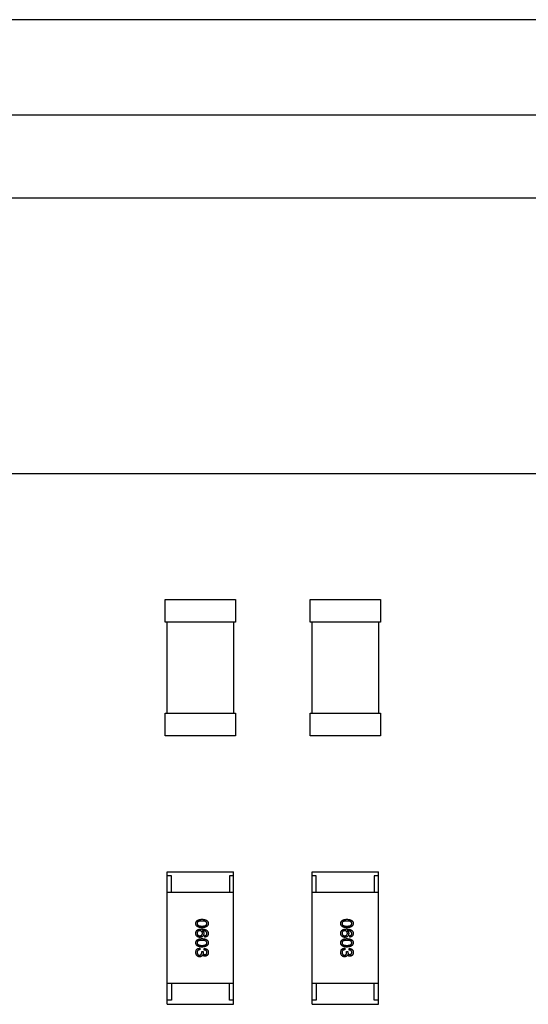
# Model space of a CAD drawing. Header units: millimetres. Extents: x -16 to 538, y -56 to 87.
# Tile 57 of 162: x 428.62 to 434.76, y 0.58 to 12.46. Entities that reach past the tile are written whole.
import ezdxf

# ---------------------------------------------------------------- set-up
doc = ezdxf.new("R2010")
doc.units = ezdxf.units.MM
doc.header["$LTSCALE"] = 1.21
doc.header["$MEASUREMENT"] = 0
doc.layers.get('0').update_dxf_attribs({"linetype": 'CONTINUOUS'})

msp = doc.modelspace()

# ---------------------------------------------------------------- linework, layer by layer
at = {"color": 7, "linetype": 'Continuous'}
for p, q in [((414.721, 12.459), (440.221, 12.459)), ((414.721, 11.309), (440.221, 11.309)), ((414.721, 10.309), (440.221, 10.309)), ((412.471, 6.984), (447.021, 6.984)), ((430.379, 5.463), (431.229, 5.463)), ((430.379, 5.188), (430.379, 5.463)), ((431.229, 5.463), (431.229, 5.188)), ((432.129, 5.463), (432.979, 5.463)), ((432.129, 5.188), (432.129, 5.463)), ((432.979, 5.463), (432.979, 5.188)), ((431.229, 5.188), (430.379, 5.188)), ((430.404, 4.091), (430.404, 5.188)), ((431.204, 5.188), (431.204, 4.091)), ((432.979, 5.188), (432.129, 5.188)), ((432.154, 4.091), (432.154, 5.188)), ((432.954, 5.188), (432.954, 4.091)), ((430.379, 4.091), (431.229, 4.091)), ((430.379, 3.816), (430.379, 4.091)), ((431.229, 4.091), (431.229, 3.816)), ((432.129, 4.091), (432.979, 4.091)), ((432.129, 3.816), (432.129, 4.091)), ((432.979, 4.091), (432.979, 3.816)), ((431.229, 3.816), (430.379, 3.816)), ((432.979, 3.816), (432.129, 3.816)), ((430.405, 2.177), (431.205, 2.177)), ((430.405, 0.577), (430.405, 2.177)), ((431.205, 0.577), (431.205, 2.177)), ((432.154, 2.177), (432.954, 2.177)), ((432.154, 0.577), (432.154, 2.177)), ((432.954, 0.577), (432.954, 2.177)), ((430.455, 2.127), (430.405, 2.127)), ((430.455, 1.927), (430.455, 2.127)), ((431.205, 2.127), (431.155, 2.127)), ((431.155, 2.127), (431.155, 1.927)), ((432.204, 2.127), (432.154, 2.127)), ((432.204, 1.927), (432.204, 2.127)), ((432.954, 2.127), (432.904, 2.127)), ((432.904, 2.127), (432.904, 1.927)), ((431.205, 1.927), (430.405, 1.927)), ((432.954, 1.927), (432.154, 1.927)), ((430.828, 1.467), (430.828, 1.466)), ((432.578, 1.467), (432.577, 1.466)), ((430.86, 1.388), (430.86, 1.406)), ((432.61, 1.388), (432.61, 1.406)), ((430.75, 1.204), (430.755, 1.231)), ((430.797, 1.253), (430.797, 1.234)), ((430.82, 1.214), (430.836, 1.214)), ((430.82, 1.205), (430.82, 1.214)), ((430.836, 1.214), (430.836, 1.204)), ((430.851, 1.232), (430.851, 1.25)), ((432.499, 1.204), (432.504, 1.231)), ((432.547, 1.253), (432.547, 1.234)), ((432.57, 1.214), (432.585, 1.214)), ((432.57, 1.205), (432.57, 1.214)), ((432.585, 1.214), (432.585, 1.204)), ((432.601, 1.232), (432.601, 1.25)), ((430.83, 1.175), (430.829, 1.175)), ((432.58, 1.175), (432.579, 1.175)), ((431.205, 0.827), (430.405, 0.827)), ((430.455, 0.827), (430.455, 0.627)), ((431.155, 0.627), (431.155, 0.827)), ((432.954, 0.827), (432.154, 0.827)), ((432.204, 0.827), (432.204, 0.627)), ((432.904, 0.627), (432.904, 0.827)), ((430.455, 0.627), (430.405, 0.627)), ((431.205, 0.627), (431.155, 0.627)), ((432.204, 0.627), (432.154, 0.627)), ((432.954, 0.627), (432.904, 0.627)), ((430.405, 0.577), (431.205, 0.577)), ((432.154, 0.577), (432.954, 0.577))]:
    msp.add_line(p, q, dxfattribs=at)
for points, knots in [([(430.75, 1.552), (430.75, 1.554), (430.75, 1.558), (430.751, 1.564), (430.753, 1.569), (430.755, 1.574), (430.757, 1.578), (430.76, 1.582), (430.764, 1.586), (430.769, 1.59), (430.774, 1.593), (430.779, 1.595), (430.785, 1.597), (430.792, 1.599), (430.799, 1.601), (430.807, 1.602), (430.815, 1.603), (430.821, 1.603), (430.824, 1.603)], [0, 0, 0, 0, 0.059135, 0.115606, 0.169241, 0.221578, 0.273261, 0.324749, 0.377329, 0.431642, 0.488541, 0.548597, 0.612232, 0.680174, 0.752504, 0.829777, 0.912307, 1, 1, 1, 1]), ([(430.824, 1.501), (430.821, 1.501), (430.815, 1.502), (430.807, 1.502), (430.799, 1.503), (430.792, 1.505), (430.785, 1.507), (430.779, 1.509), (430.774, 1.512), (430.769, 1.515), (430.764, 1.518), (430.76, 1.522), (430.757, 1.526), (430.755, 1.53), (430.753, 1.535), (430.751, 1.541), (430.75, 1.546), (430.75, 1.55), (430.75, 1.552)], [0, 0, 0, 0, 0.08769, 0.170218, 0.24749, 0.319818, 0.387758, 0.451391, 0.511445, 0.568185, 0.622681, 0.67526, 0.726746, 0.778428, 0.830764, 0.884397, 0.940866, 1, 1, 1, 1]), ([(430.824, 1.582), (430.821, 1.582), (430.817, 1.582), (430.81, 1.582), (430.804, 1.581), (430.798, 1.581), (430.793, 1.58), (430.788, 1.578), (430.783, 1.577), (430.779, 1.575), (430.776, 1.573), (430.773, 1.571), (430.77, 1.568), (430.768, 1.565), (430.767, 1.562), (430.765, 1.559), (430.765, 1.556), (430.765, 1.553), (430.765, 1.552)], [0, 0, 0, 0, 0.096457, 0.187288, 0.27178, 0.350132, 0.423455, 0.491343, 0.554037, 0.612253, 0.666313, 0.717038, 0.764921, 0.811214, 0.856775, 0.902988, 0.950234, 1, 1, 1, 1]), ([(430.765, 1.552), (430.765, 1.551), (430.765, 1.548), (430.766, 1.545), (430.767, 1.541), (430.769, 1.538), (430.771, 1.536), (430.773, 1.533), (430.776, 1.531), (430.78, 1.529), (430.784, 1.527), (430.788, 1.525), (430.793, 1.524), (430.798, 1.523), (430.804, 1.522), (430.81, 1.521), (430.817, 1.521), (430.821, 1.521), (430.824, 1.521)], [0, 0, 0, 0, 0.050879, 0.099377, 0.146973, 0.193618, 0.240619, 0.289461, 0.34047, 0.395283, 0.453059, 0.515633, 0.582666, 0.655287, 0.732971, 0.815933, 0.905166, 1, 1, 1, 1]), ([(430.824, 1.603), (430.827, 1.603), (430.833, 1.603), (430.841, 1.602), (430.849, 1.601), (430.856, 1.599), (430.863, 1.597), (430.87, 1.595), (430.875, 1.593), (430.88, 1.59), (430.885, 1.586), (430.889, 1.582), (430.892, 1.578), (430.895, 1.574), (430.897, 1.569), (430.899, 1.564), (430.9, 1.558), (430.9, 1.554), (430.9, 1.552)], [0, 0, 0, 0, 0.088823, 0.172287, 0.250296, 0.323438, 0.392244, 0.456221, 0.516635, 0.573871, 0.628, 0.680335, 0.731489, 0.782557, 0.834044, 0.886738, 0.942089, 1, 1, 1, 1]), ([(430.883, 1.552), (430.883, 1.553), (430.882, 1.556), (430.882, 1.559), (430.881, 1.562), (430.879, 1.565), (430.877, 1.568), (430.874, 1.571), (430.871, 1.573), (430.868, 1.575), (430.864, 1.577), (430.859, 1.578), (430.855, 1.58), (430.849, 1.581), (430.844, 1.581), (430.837, 1.582), (430.831, 1.582), (430.826, 1.582), (430.824, 1.582)], [0, 0, 0, 0, 0.049764, 0.097007, 0.143217, 0.188577, 0.235116, 0.282997, 0.333719, 0.387776, 0.445989, 0.508679, 0.576563, 0.649481, 0.728235, 0.812722, 0.903548, 1, 1, 1, 1]), ([(430.824, 1.521), (430.826, 1.521), (430.831, 1.521), (430.837, 1.521), (430.844, 1.522), (430.849, 1.523), (430.855, 1.524), (430.859, 1.525), (430.864, 1.527), (430.868, 1.529), (430.871, 1.531), (430.874, 1.533), (430.877, 1.536), (430.879, 1.538), (430.881, 1.541), (430.882, 1.545), (430.882, 1.548), (430.883, 1.551), (430.883, 1.552)], [0, 0, 0, 0, 0.095719, 0.185854, 0.269738, 0.347952, 0.420315, 0.487894, 0.550245, 0.608186, 0.662454, 0.713283, 0.761375, 0.808209, 0.854301, 0.901312, 0.949396, 1, 1, 1, 1]), ([(430.9, 1.552), (430.9, 1.55), (430.899, 1.546), (430.898, 1.541), (430.897, 1.536), (430.895, 1.531), (430.892, 1.526), (430.888, 1.522), (430.884, 1.518), (430.88, 1.515), (430.875, 1.512), (430.869, 1.509), (430.863, 1.507), (430.856, 1.505), (430.849, 1.504), (430.841, 1.503), (430.832, 1.502), (430.827, 1.501), (430.824, 1.501)], [0, 0, 0, 0, 0.057415, 0.112361, 0.16496, 0.216437, 0.267441, 0.318839, 0.371478, 0.426325, 0.483626, 0.544235, 0.608673, 0.677374, 0.750405, 0.828394, 0.911525, 1, 1, 1, 1]), ([(432.499, 1.552), (432.499, 1.554), (432.5, 1.558), (432.501, 1.564), (432.502, 1.569), (432.504, 1.574), (432.507, 1.578), (432.51, 1.582), (432.514, 1.586), (432.518, 1.59), (432.523, 1.593), (432.529, 1.595), (432.535, 1.597), (432.541, 1.599), (432.548, 1.601), (432.556, 1.602), (432.564, 1.603), (432.57, 1.603), (432.573, 1.603)], [0, 0, 0, 0, 0.059135, 0.115606, 0.169241, 0.221578, 0.273261, 0.324749, 0.377329, 0.431642, 0.488541, 0.548597, 0.612232, 0.680174, 0.752504, 0.829777, 0.912307, 1, 1, 1, 1]), ([(432.573, 1.501), (432.57, 1.501), (432.564, 1.502), (432.556, 1.502), (432.548, 1.503), (432.541, 1.505), (432.535, 1.507), (432.529, 1.509), (432.523, 1.512), (432.518, 1.515), (432.514, 1.518), (432.51, 1.522), (432.507, 1.526), (432.504, 1.53), (432.502, 1.535), (432.501, 1.541), (432.5, 1.546), (432.499, 1.55), (432.499, 1.552)], [0, 0, 0, 0, 0.08769, 0.170218, 0.24749, 0.319818, 0.387758, 0.451391, 0.511445, 0.568185, 0.622681, 0.67526, 0.726746, 0.778428, 0.830764, 0.884397, 0.940866, 1, 1, 1, 1]), ([(432.573, 1.582), (432.571, 1.582), (432.566, 1.582), (432.559, 1.582), (432.553, 1.581), (432.547, 1.581), (432.542, 1.58), (432.537, 1.578), (432.533, 1.577), (432.529, 1.575), (432.525, 1.573), (432.522, 1.571), (432.52, 1.568), (432.518, 1.565), (432.516, 1.562), (432.515, 1.559), (432.514, 1.556), (432.514, 1.553), (432.514, 1.552)], [0, 0, 0, 0, 0.096457, 0.187288, 0.27178, 0.350132, 0.423455, 0.491343, 0.554037, 0.612253, 0.666313, 0.717038, 0.764921, 0.811214, 0.856775, 0.902988, 0.950234, 1, 1, 1, 1]), ([(432.514, 1.552), (432.514, 1.551), (432.514, 1.548), (432.515, 1.545), (432.516, 1.541), (432.518, 1.538), (432.52, 1.536), (432.523, 1.533), (432.526, 1.531), (432.529, 1.529), (432.533, 1.527), (432.538, 1.525), (432.542, 1.524), (432.548, 1.523), (432.553, 1.522), (432.56, 1.521), (432.566, 1.521), (432.571, 1.521), (432.573, 1.521)], [0, 0, 0, 0, 0.050879, 0.099377, 0.146973, 0.193618, 0.240619, 0.289461, 0.34047, 0.395283, 0.453059, 0.515633, 0.582666, 0.655287, 0.732971, 0.815933, 0.905166, 1, 1, 1, 1]), ([(432.573, 1.603), (432.576, 1.603), (432.582, 1.603), (432.591, 1.602), (432.599, 1.601), (432.606, 1.599), (432.613, 1.597), (432.619, 1.595), (432.625, 1.593), (432.63, 1.59), (432.634, 1.586), (432.638, 1.582), (432.642, 1.578), (432.644, 1.574), (432.647, 1.569), (432.648, 1.564), (432.649, 1.558), (432.649, 1.554), (432.649, 1.552)], [0, 0, 0, 0, 0.088823, 0.172287, 0.250296, 0.323438, 0.392244, 0.456221, 0.516635, 0.573871, 0.628, 0.680335, 0.731489, 0.782557, 0.834044, 0.886738, 0.942089, 1, 1, 1, 1]), ([(432.632, 1.552), (432.632, 1.553), (432.632, 1.556), (432.631, 1.559), (432.63, 1.562), (432.629, 1.565), (432.626, 1.568), (432.624, 1.571), (432.621, 1.573), (432.617, 1.575), (432.613, 1.577), (432.609, 1.578), (432.604, 1.58), (432.599, 1.581), (432.593, 1.581), (432.587, 1.582), (432.58, 1.582), (432.575, 1.582), (432.573, 1.582)], [0, 0, 0, 0, 0.049764, 0.097007, 0.143217, 0.188577, 0.235116, 0.282997, 0.333719, 0.387776, 0.445989, 0.508679, 0.576563, 0.649481, 0.728235, 0.812722, 0.903548, 1, 1, 1, 1]), ([(432.573, 1.521), (432.575, 1.521), (432.58, 1.521), (432.587, 1.521), (432.593, 1.522), (432.599, 1.523), (432.604, 1.524), (432.609, 1.525), (432.613, 1.527), (432.617, 1.529), (432.621, 1.531), (432.624, 1.533), (432.626, 1.536), (432.629, 1.538), (432.63, 1.541), (432.631, 1.545), (432.632, 1.548), (432.632, 1.551), (432.632, 1.552)], [0, 0, 0, 0, 0.095719, 0.185854, 0.269738, 0.347952, 0.420315, 0.487894, 0.550245, 0.608186, 0.662454, 0.713283, 0.761375, 0.808209, 0.854301, 0.901312, 0.949396, 1, 1, 1, 1]), ([(432.649, 1.552), (432.649, 1.55), (432.649, 1.546), (432.648, 1.541), (432.646, 1.536), (432.644, 1.531), (432.641, 1.526), (432.638, 1.522), (432.634, 1.518), (432.629, 1.515), (432.624, 1.512), (432.619, 1.509), (432.613, 1.507), (432.606, 1.505), (432.598, 1.504), (432.59, 1.503), (432.582, 1.502), (432.576, 1.501), (432.573, 1.501)], [0, 0, 0, 0, 0.057415, 0.112361, 0.16496, 0.216437, 0.267441, 0.318839, 0.371478, 0.426325, 0.483626, 0.544235, 0.608673, 0.677374, 0.750405, 0.828394, 0.911525, 1, 1, 1, 1]), ([(430.75, 1.436), (430.75, 1.438), (430.75, 1.442), (430.751, 1.448), (430.753, 1.454), (430.755, 1.459), (430.758, 1.463), (430.761, 1.468), (430.765, 1.472), (430.768, 1.474), (430.769, 1.475)], [0, 0, 0, 0, 0.137449, 0.267856, 0.393219, 0.514735, 0.63397, 0.753734, 0.874967, 1, 1, 1, 1]), ([(430.762, 1.399), (430.761, 1.4), (430.759, 1.402), (430.756, 1.406), (430.754, 1.41), (430.752, 1.414), (430.751, 1.419), (430.75, 1.424), (430.75, 1.43), (430.75, 1.434), (430.75, 1.436)], [0, 0, 0, 0, 0.105033, 0.21147, 0.321511, 0.438526, 0.563605, 0.698055, 0.843218, 1, 1, 1, 1]), ([(430.797, 1.464), (430.796, 1.464), (430.794, 1.464), (430.79, 1.463), (430.787, 1.463), (430.783, 1.462), (430.78, 1.461), (430.778, 1.459), (430.775, 1.458), (430.773, 1.456), (430.771, 1.454), (430.77, 1.451), (430.768, 1.449), (430.767, 1.446), (430.766, 1.443), (430.765, 1.44), (430.765, 1.437), (430.765, 1.434), (430.765, 1.433)], [0, 0, 0, 0, 0.076467, 0.148148, 0.216496, 0.280559, 0.342274, 0.401168, 0.458322, 0.514073, 0.569257, 0.62465, 0.68124, 0.739113, 0.799947, 0.862804, 0.929597, 1, 1, 1, 1]), ([(430.765, 1.433), (430.765, 1.432), (430.765, 1.43), (430.765, 1.427), (430.766, 1.424), (430.767, 1.421), (430.768, 1.419), (430.77, 1.416), (430.772, 1.414), (430.774, 1.412), (430.776, 1.411), (430.778, 1.409), (430.781, 1.408), (430.784, 1.407), (430.787, 1.406), (430.791, 1.405), (430.794, 1.405), (430.797, 1.404), (430.798, 1.404)], [0, 0, 0, 0, 0.066682, 0.130303, 0.190802, 0.248749, 0.30534, 0.361219, 0.415721, 0.471765, 0.528279, 0.586428, 0.64659, 0.710143, 0.776461, 0.846692, 0.921137, 1, 1, 1, 1]), ([(430.769, 1.475), (430.771, 1.476), (430.774, 1.477), (430.779, 1.48), (430.785, 1.481), (430.791, 1.483), (430.798, 1.484), (430.805, 1.485), (430.812, 1.485), (430.818, 1.486), (430.82, 1.486)], [0, 0, 0, 0, 0.101889, 0.209155, 0.322694, 0.442863, 0.569758, 0.70479, 0.848502, 1, 1, 1, 1]), ([(430.829, 1.434), (430.829, 1.435), (430.829, 1.437), (430.829, 1.441), (430.828, 1.444), (430.827, 1.447), (430.826, 1.449), (430.824, 1.452), (430.823, 1.454), (430.821, 1.456), (430.819, 1.458), (430.816, 1.459), (430.814, 1.461), (430.811, 1.462), (430.808, 1.463), (430.805, 1.463), (430.801, 1.464), (430.799, 1.464), (430.797, 1.464)], [0, 0, 0, 0, 0.070453, 0.136523, 0.199866, 0.260392, 0.318446, 0.374657, 0.430182, 0.485556, 0.541071, 0.598396, 0.657208, 0.718642, 0.783247, 0.851631, 0.923928, 1, 1, 1, 1]), ([(430.798, 1.404), (430.799, 1.404), (430.802, 1.405), (430.805, 1.405), (430.808, 1.406), (430.811, 1.407), (430.814, 1.408), (430.817, 1.409), (430.819, 1.411), (430.821, 1.413), (430.823, 1.415), (430.825, 1.417), (430.826, 1.419), (430.827, 1.422), (430.828, 1.424), (430.829, 1.427), (430.829, 1.431), (430.829, 1.433), (430.829, 1.434)], [0, 0, 0, 0, 0.076288, 0.14871, 0.216387, 0.281386, 0.342528, 0.402111, 0.4591, 0.514852, 0.569974, 0.625644, 0.682226, 0.740156, 0.800362, 0.863471, 0.930116, 1, 1, 1, 1]), ([(430.846, 1.431), (430.846, 1.43), (430.845, 1.426), (430.844, 1.421), (430.843, 1.416), (430.842, 1.412), (430.84, 1.408), (430.838, 1.404), (430.835, 1.4), (430.832, 1.397), (430.829, 1.394), (430.826, 1.392), (430.822, 1.39), (430.818, 1.388), (430.814, 1.387), (430.809, 1.386), (430.804, 1.385), (430.801, 1.385), (430.799, 1.385)], [0, 0, 0, 0, 0.074228, 0.144548, 0.211288, 0.274576, 0.335162, 0.393915, 0.450599, 0.506657, 0.562409, 0.618617, 0.676096, 0.735061, 0.79654, 0.860906, 0.928473, 1, 1, 1, 1]), ([(430.82, 1.486), (430.823, 1.485), (430.83, 1.485), (430.838, 1.484), (430.847, 1.483), (430.854, 1.482), (430.861, 1.48), (430.868, 1.477), (430.874, 1.475), (430.879, 1.471), (430.884, 1.468), (430.888, 1.464), (430.891, 1.459), (430.894, 1.455), (430.897, 1.449), (430.898, 1.444), (430.899, 1.438), (430.9, 1.434), (430.9, 1.431)], [0, 0, 0, 0, 0.087517, 0.169686, 0.246944, 0.319347, 0.387088, 0.450961, 0.511075, 0.567974, 0.622351, 0.675039, 0.726853, 0.778688, 0.83093, 0.884738, 0.941043, 1, 1, 1, 1]), ([(430.883, 1.431), (430.882, 1.433), (430.882, 1.435), (430.881, 1.439), (430.88, 1.442), (430.879, 1.446), (430.877, 1.449), (430.874, 1.451), (430.871, 1.454), (430.868, 1.456), (430.865, 1.458), (430.861, 1.46), (430.856, 1.462), (430.851, 1.463), (430.846, 1.465), (430.841, 1.465), (430.835, 1.466), (430.831, 1.467), (430.828, 1.467)], [0, 0, 0, 0, 0.054741, 0.107075, 0.158339, 0.208382, 0.258772, 0.310045, 0.362765, 0.417822, 0.475982, 0.537466, 0.602901, 0.673037, 0.747247, 0.826291, 0.910782, 1, 1, 1, 1]), ([(430.828, 1.466), (430.829, 1.465), (430.832, 1.463), (430.836, 1.46), (430.839, 1.456), (430.841, 1.452), (430.843, 1.448), (430.845, 1.443), (430.846, 1.437), (430.846, 1.433), (430.846, 1.431)], [0, 0, 0, 0, 0.122276, 0.239997, 0.35611, 0.473903, 0.59404, 0.720428, 0.855383, 1, 1, 1, 1]), ([(430.86, 1.406), (430.862, 1.406), (430.866, 1.407), (430.87, 1.409), (430.874, 1.411), (430.877, 1.414), (430.88, 1.418), (430.881, 1.422), (430.882, 1.426), (430.883, 1.43), (430.883, 1.431)], [0, 0, 0, 0, 0.1439, 0.274233, 0.394478, 0.509388, 0.621911, 0.738504, 0.863414, 1, 1, 1, 1]), ([(430.9, 1.431), (430.9, 1.43), (430.899, 1.427), (430.899, 1.422), (430.898, 1.418), (430.897, 1.414), (430.895, 1.41), (430.893, 1.407), (430.891, 1.404), (430.889, 1.401), (430.886, 1.398), (430.883, 1.396), (430.88, 1.394), (430.877, 1.392), (430.873, 1.391), (430.869, 1.39), (430.865, 1.389), (430.862, 1.388), (430.86, 1.388)], [0, 0, 0, 0, 0.073784, 0.144317, 0.211047, 0.274818, 0.336501, 0.395724, 0.453465, 0.510016, 0.566585, 0.622844, 0.680328, 0.739335, 0.800408, 0.863904, 0.93053, 1, 1, 1, 1]), ([(432.499, 1.436), (432.499, 1.438), (432.5, 1.442), (432.501, 1.448), (432.502, 1.454), (432.505, 1.459), (432.507, 1.463), (432.511, 1.468), (432.515, 1.472), (432.518, 1.474), (432.519, 1.475)], [0, 0, 0, 0, 0.137449, 0.267856, 0.393219, 0.514735, 0.63397, 0.753734, 0.874967, 1, 1, 1, 1]), ([(432.512, 1.399), (432.511, 1.4), (432.508, 1.402), (432.506, 1.406), (432.504, 1.41), (432.502, 1.414), (432.501, 1.419), (432.5, 1.424), (432.499, 1.43), (432.499, 1.434), (432.499, 1.436)], [0, 0, 0, 0, 0.105033, 0.21147, 0.321511, 0.438526, 0.563605, 0.698055, 0.843218, 1, 1, 1, 1]), ([(432.547, 1.464), (432.546, 1.464), (432.543, 1.464), (432.539, 1.463), (432.536, 1.463), (432.533, 1.462), (432.53, 1.461), (432.527, 1.459), (432.525, 1.458), (432.523, 1.456), (432.521, 1.454), (432.519, 1.451), (432.518, 1.449), (432.516, 1.446), (432.515, 1.443), (432.515, 1.44), (432.514, 1.437), (432.514, 1.434), (432.514, 1.433)], [0, 0, 0, 0, 0.076467, 0.148148, 0.216496, 0.280559, 0.342274, 0.401168, 0.458322, 0.514073, 0.569257, 0.62465, 0.68124, 0.739113, 0.799947, 0.862804, 0.929597, 1, 1, 1, 1]), ([(432.514, 1.433), (432.514, 1.432), (432.514, 1.43), (432.515, 1.427), (432.516, 1.424), (432.517, 1.421), (432.518, 1.419), (432.52, 1.416), (432.521, 1.414), (432.523, 1.412), (432.526, 1.411), (432.528, 1.409), (432.531, 1.408), (432.534, 1.407), (432.537, 1.406), (432.54, 1.405), (432.544, 1.405), (432.546, 1.404), (432.548, 1.404)], [0, 0, 0, 0, 0.066682, 0.130303, 0.190802, 0.248749, 0.30534, 0.361219, 0.415721, 0.471765, 0.528279, 0.586428, 0.64659, 0.710143, 0.776461, 0.846692, 0.921137, 1, 1, 1, 1]), ([(432.519, 1.475), (432.521, 1.476), (432.524, 1.477), (432.529, 1.48), (432.535, 1.481), (432.541, 1.483), (432.547, 1.484), (432.555, 1.485), (432.562, 1.485), (432.567, 1.486), (432.57, 1.486)], [0, 0, 0, 0, 0.101889, 0.209155, 0.322694, 0.442863, 0.569758, 0.70479, 0.848502, 1, 1, 1, 1]), ([(432.579, 1.434), (432.579, 1.435), (432.579, 1.437), (432.578, 1.441), (432.578, 1.444), (432.577, 1.447), (432.575, 1.449), (432.574, 1.452), (432.572, 1.454), (432.57, 1.456), (432.568, 1.458), (432.566, 1.459), (432.563, 1.461), (432.561, 1.462), (432.557, 1.463), (432.554, 1.463), (432.551, 1.464), (432.548, 1.464), (432.547, 1.464)], [0, 0, 0, 0, 0.070453, 0.136523, 0.199866, 0.260392, 0.318446, 0.374657, 0.430182, 0.485556, 0.541071, 0.598396, 0.657208, 0.718642, 0.783247, 0.851631, 0.923928, 1, 1, 1, 1]), ([(432.548, 1.404), (432.549, 1.404), (432.551, 1.405), (432.555, 1.405), (432.558, 1.406), (432.561, 1.407), (432.564, 1.408), (432.566, 1.409), (432.569, 1.411), (432.571, 1.413), (432.573, 1.415), (432.574, 1.417), (432.575, 1.419), (432.577, 1.422), (432.578, 1.424), (432.578, 1.427), (432.579, 1.431), (432.579, 1.433), (432.579, 1.434)], [0, 0, 0, 0, 0.076288, 0.14871, 0.216387, 0.281386, 0.342528, 0.402111, 0.4591, 0.514852, 0.569974, 0.625644, 0.682226, 0.740156, 0.800362, 0.863471, 0.930116, 1, 1, 1, 1]), ([(432.595, 1.431), (432.595, 1.43), (432.595, 1.426), (432.594, 1.421), (432.593, 1.416), (432.591, 1.412), (432.589, 1.408), (432.587, 1.404), (432.585, 1.4), (432.582, 1.397), (432.579, 1.394), (432.575, 1.392), (432.572, 1.39), (432.568, 1.388), (432.563, 1.387), (432.559, 1.386), (432.554, 1.385), (432.55, 1.385), (432.549, 1.385)], [0, 0, 0, 0, 0.074228, 0.144548, 0.211288, 0.274576, 0.335162, 0.393915, 0.450599, 0.506657, 0.562409, 0.618617, 0.676096, 0.735061, 0.79654, 0.860906, 0.928473, 1, 1, 1, 1]), ([(432.57, 1.486), (432.573, 1.485), (432.579, 1.485), (432.588, 1.484), (432.596, 1.483), (432.604, 1.482), (432.611, 1.48), (432.617, 1.477), (432.623, 1.475), (432.629, 1.471), (432.633, 1.468), (432.637, 1.464), (432.641, 1.459), (432.644, 1.455), (432.646, 1.449), (432.648, 1.444), (432.649, 1.438), (432.649, 1.434), (432.649, 1.431)], [0, 0, 0, 0, 0.087517, 0.169686, 0.246944, 0.319347, 0.387088, 0.450961, 0.511075, 0.567974, 0.622351, 0.675039, 0.726853, 0.778688, 0.83093, 0.884738, 0.941043, 1, 1, 1, 1]), ([(432.577, 1.466), (432.579, 1.465), (432.581, 1.463), (432.585, 1.46), (432.588, 1.456), (432.591, 1.452), (432.593, 1.448), (432.594, 1.443), (432.595, 1.437), (432.595, 1.433), (432.595, 1.431)], [0, 0, 0, 0, 0.122276, 0.239997, 0.35611, 0.473903, 0.59404, 0.720428, 0.855383, 1, 1, 1, 1]), ([(432.632, 1.431), (432.632, 1.433), (432.632, 1.435), (432.631, 1.439), (432.63, 1.442), (432.628, 1.446), (432.626, 1.449), (432.624, 1.451), (432.621, 1.454), (432.618, 1.456), (432.614, 1.458), (432.61, 1.46), (432.606, 1.462), (432.601, 1.463), (432.596, 1.465), (432.59, 1.465), (432.584, 1.466), (432.58, 1.467), (432.578, 1.467)], [0, 0, 0, 0, 0.054741, 0.107075, 0.158339, 0.208382, 0.258772, 0.310045, 0.362765, 0.417822, 0.475982, 0.537466, 0.602901, 0.673037, 0.747247, 0.826291, 0.910782, 1, 1, 1, 1]), ([(432.61, 1.406), (432.612, 1.406), (432.615, 1.407), (432.62, 1.409), (432.624, 1.411), (432.627, 1.414), (432.629, 1.418), (432.631, 1.422), (432.632, 1.426), (432.632, 1.43), (432.632, 1.431)], [0, 0, 0, 0, 0.1439, 0.274233, 0.394478, 0.509388, 0.621911, 0.738504, 0.863414, 1, 1, 1, 1]), ([(432.649, 1.431), (432.649, 1.43), (432.649, 1.427), (432.648, 1.422), (432.647, 1.418), (432.646, 1.414), (432.645, 1.41), (432.643, 1.407), (432.641, 1.404), (432.638, 1.401), (432.636, 1.398), (432.633, 1.396), (432.63, 1.394), (432.626, 1.392), (432.623, 1.391), (432.619, 1.39), (432.614, 1.389), (432.611, 1.388), (432.61, 1.388)], [0, 0, 0, 0, 0.073784, 0.144317, 0.211047, 0.274818, 0.336501, 0.395724, 0.453465, 0.510016, 0.566585, 0.622844, 0.680328, 0.739335, 0.800408, 0.863904, 0.93053, 1, 1, 1, 1]), ([(430.75, 1.319), (430.75, 1.321), (430.75, 1.325), (430.751, 1.33), (430.753, 1.336), (430.755, 1.341), (430.757, 1.345), (430.76, 1.349), (430.764, 1.353), (430.769, 1.356), (430.774, 1.359), (430.779, 1.362), (430.785, 1.364), (430.792, 1.366), (430.799, 1.368), (430.807, 1.369), (430.815, 1.369), (430.821, 1.37), (430.824, 1.37)], [0, 0, 0, 0, 0.059135, 0.115606, 0.169241, 0.221578, 0.273261, 0.324749, 0.377329, 0.431642, 0.488541, 0.548597, 0.612232, 0.680174, 0.752504, 0.829777, 0.912307, 1, 1, 1, 1]), ([(430.824, 1.268), (430.821, 1.268), (430.815, 1.268), (430.807, 1.269), (430.799, 1.27), (430.792, 1.272), (430.785, 1.274), (430.779, 1.276), (430.774, 1.279), (430.769, 1.282), (430.764, 1.285), (430.76, 1.289), (430.757, 1.293), (430.755, 1.297), (430.753, 1.302), (430.751, 1.307), (430.75, 1.313), (430.75, 1.317), (430.75, 1.319)], [0, 0, 0, 0, 0.08769, 0.170218, 0.24749, 0.319818, 0.387758, 0.451391, 0.511445, 0.568185, 0.622681, 0.67526, 0.726746, 0.778428, 0.830764, 0.884397, 0.940866, 1, 1, 1, 1]), ([(430.799, 1.385), (430.797, 1.385), (430.794, 1.385), (430.789, 1.386), (430.784, 1.387), (430.779, 1.388), (430.775, 1.39), (430.77, 1.393), (430.766, 1.396), (430.763, 1.398), (430.762, 1.399)], [0, 0, 0, 0, 0.12904, 0.253809, 0.377066, 0.499122, 0.621469, 0.744665, 0.870607, 1, 1, 1, 1]), ([(430.824, 1.349), (430.821, 1.349), (430.817, 1.349), (430.81, 1.349), (430.804, 1.348), (430.798, 1.347), (430.793, 1.346), (430.788, 1.345), (430.783, 1.344), (430.779, 1.342), (430.776, 1.34), (430.773, 1.338), (430.77, 1.335), (430.768, 1.332), (430.767, 1.329), (430.765, 1.326), (430.765, 1.323), (430.765, 1.32), (430.765, 1.319)], [0, 0, 0, 0, 0.096457, 0.187288, 0.27178, 0.350132, 0.423455, 0.491343, 0.554037, 0.612253, 0.666313, 0.717038, 0.764921, 0.811214, 0.856775, 0.902988, 0.950234, 1, 1, 1, 1]), ([(430.765, 1.319), (430.765, 1.318), (430.765, 1.315), (430.766, 1.312), (430.767, 1.308), (430.769, 1.305), (430.771, 1.302), (430.773, 1.3), (430.776, 1.298), (430.78, 1.295), (430.784, 1.294), (430.788, 1.292), (430.793, 1.291), (430.798, 1.29), (430.804, 1.289), (430.81, 1.288), (430.817, 1.288), (430.821, 1.288), (430.824, 1.288)], [0, 0, 0, 0, 0.050879, 0.099377, 0.146973, 0.193618, 0.240619, 0.289461, 0.34047, 0.395283, 0.453059, 0.515633, 0.582666, 0.655287, 0.732971, 0.815933, 0.905166, 1, 1, 1, 1]), ([(430.824, 1.37), (430.827, 1.37), (430.833, 1.369), (430.841, 1.369), (430.849, 1.368), (430.856, 1.366), (430.863, 1.364), (430.87, 1.362), (430.875, 1.359), (430.88, 1.356), (430.885, 1.353), (430.889, 1.349), (430.892, 1.345), (430.895, 1.341), (430.897, 1.336), (430.899, 1.33), (430.9, 1.325), (430.9, 1.321), (430.9, 1.319)], [0, 0, 0, 0, 0.088823, 0.172287, 0.250296, 0.323438, 0.392244, 0.456221, 0.516635, 0.573871, 0.628, 0.680335, 0.731489, 0.782557, 0.834044, 0.886738, 0.942089, 1, 1, 1, 1]), ([(430.883, 1.319), (430.883, 1.32), (430.882, 1.323), (430.882, 1.326), (430.881, 1.329), (430.879, 1.332), (430.877, 1.335), (430.874, 1.338), (430.871, 1.34), (430.868, 1.342), (430.864, 1.344), (430.859, 1.345), (430.855, 1.346), (430.849, 1.347), (430.844, 1.348), (430.837, 1.349), (430.831, 1.349), (430.826, 1.349), (430.824, 1.349)], [0, 0, 0, 0, 0.049764, 0.097007, 0.143217, 0.188577, 0.235116, 0.282997, 0.333719, 0.387776, 0.445989, 0.508679, 0.576563, 0.649481, 0.728235, 0.812722, 0.903548, 1, 1, 1, 1]), ([(430.824, 1.288), (430.826, 1.288), (430.831, 1.288), (430.837, 1.288), (430.844, 1.289), (430.849, 1.29), (430.855, 1.291), (430.859, 1.292), (430.864, 1.294), (430.868, 1.295), (430.871, 1.298), (430.874, 1.3), (430.877, 1.302), (430.879, 1.305), (430.881, 1.308), (430.882, 1.312), (430.882, 1.315), (430.883, 1.318), (430.883, 1.319)], [0, 0, 0, 0, 0.095719, 0.185854, 0.269738, 0.347952, 0.420315, 0.487894, 0.550245, 0.608186, 0.662454, 0.713283, 0.761375, 0.808209, 0.854301, 0.901312, 0.949396, 1, 1, 1, 1]), ([(430.9, 1.319), (430.9, 1.317), (430.899, 1.313), (430.898, 1.308), (430.897, 1.302), (430.895, 1.298), (430.892, 1.293), (430.888, 1.289), (430.884, 1.285), (430.88, 1.282), (430.875, 1.279), (430.869, 1.276), (430.863, 1.274), (430.856, 1.272), (430.849, 1.271), (430.841, 1.269), (430.832, 1.269), (430.827, 1.268), (430.824, 1.268)], [0, 0, 0, 0, 0.057415, 0.112361, 0.16496, 0.216437, 0.267441, 0.318839, 0.371478, 0.426325, 0.483626, 0.544235, 0.608673, 0.677374, 0.750405, 0.828394, 0.911525, 1, 1, 1, 1]), ([(432.499, 1.319), (432.499, 1.321), (432.5, 1.325), (432.501, 1.33), (432.502, 1.336), (432.504, 1.341), (432.507, 1.345), (432.51, 1.349), (432.514, 1.353), (432.518, 1.356), (432.523, 1.359), (432.529, 1.362), (432.535, 1.364), (432.541, 1.366), (432.548, 1.368), (432.556, 1.369), (432.564, 1.369), (432.57, 1.37), (432.573, 1.37)], [0, 0, 0, 0, 0.059135, 0.115606, 0.169241, 0.221578, 0.273261, 0.324749, 0.377329, 0.431642, 0.488541, 0.548597, 0.612232, 0.680174, 0.752504, 0.829777, 0.912307, 1, 1, 1, 1]), ([(432.573, 1.268), (432.57, 1.268), (432.564, 1.268), (432.556, 1.269), (432.548, 1.27), (432.541, 1.272), (432.535, 1.274), (432.529, 1.276), (432.523, 1.279), (432.518, 1.282), (432.514, 1.285), (432.51, 1.289), (432.507, 1.293), (432.504, 1.297), (432.502, 1.302), (432.501, 1.307), (432.5, 1.313), (432.499, 1.317), (432.499, 1.319)], [0, 0, 0, 0, 0.08769, 0.170218, 0.24749, 0.319818, 0.387758, 0.451391, 0.511445, 0.568185, 0.622681, 0.67526, 0.726746, 0.778428, 0.830764, 0.884397, 0.940866, 1, 1, 1, 1]), ([(432.549, 1.385), (432.547, 1.385), (432.543, 1.385), (432.538, 1.386), (432.533, 1.387), (432.529, 1.388), (432.524, 1.39), (432.52, 1.393), (432.516, 1.396), (432.513, 1.398), (432.512, 1.399)], [0, 0, 0, 0, 0.12904, 0.253809, 0.377066, 0.499122, 0.621469, 0.744665, 0.870607, 1, 1, 1, 1]), ([(432.573, 1.349), (432.571, 1.349), (432.566, 1.349), (432.559, 1.349), (432.553, 1.348), (432.547, 1.347), (432.542, 1.346), (432.537, 1.345), (432.533, 1.344), (432.529, 1.342), (432.525, 1.34), (432.522, 1.338), (432.52, 1.335), (432.518, 1.332), (432.516, 1.329), (432.515, 1.326), (432.514, 1.323), (432.514, 1.32), (432.514, 1.319)], [0, 0, 0, 0, 0.096457, 0.187288, 0.27178, 0.350132, 0.423455, 0.491343, 0.554037, 0.612253, 0.666313, 0.717038, 0.764921, 0.811214, 0.856775, 0.902988, 0.950234, 1, 1, 1, 1]), ([(432.514, 1.319), (432.514, 1.318), (432.514, 1.315), (432.515, 1.312), (432.516, 1.308), (432.518, 1.305), (432.52, 1.302), (432.523, 1.3), (432.526, 1.298), (432.529, 1.295), (432.533, 1.294), (432.538, 1.292), (432.542, 1.291), (432.548, 1.29), (432.553, 1.289), (432.56, 1.288), (432.566, 1.288), (432.571, 1.288), (432.573, 1.288)], [0, 0, 0, 0, 0.050879, 0.099377, 0.146973, 0.193618, 0.240619, 0.289461, 0.34047, 0.395283, 0.453059, 0.515633, 0.582666, 0.655287, 0.732971, 0.815933, 0.905166, 1, 1, 1, 1]), ([(432.573, 1.37), (432.576, 1.37), (432.582, 1.369), (432.591, 1.369), (432.599, 1.368), (432.606, 1.366), (432.613, 1.364), (432.619, 1.362), (432.625, 1.359), (432.63, 1.356), (432.634, 1.353), (432.638, 1.349), (432.642, 1.345), (432.644, 1.341), (432.647, 1.336), (432.648, 1.33), (432.649, 1.325), (432.649, 1.321), (432.649, 1.319)], [0, 0, 0, 0, 0.088823, 0.172287, 0.250296, 0.323438, 0.392244, 0.456221, 0.516635, 0.573871, 0.628, 0.680335, 0.731489, 0.782557, 0.834044, 0.886738, 0.942089, 1, 1, 1, 1]), ([(432.632, 1.319), (432.632, 1.32), (432.632, 1.323), (432.631, 1.326), (432.63, 1.329), (432.629, 1.332), (432.626, 1.335), (432.624, 1.338), (432.621, 1.34), (432.617, 1.342), (432.613, 1.344), (432.609, 1.345), (432.604, 1.346), (432.599, 1.347), (432.593, 1.348), (432.587, 1.349), (432.58, 1.349), (432.575, 1.349), (432.573, 1.349)], [0, 0, 0, 0, 0.049764, 0.097007, 0.143217, 0.188577, 0.235116, 0.282997, 0.333719, 0.387776, 0.445989, 0.508679, 0.576563, 0.649481, 0.728235, 0.812722, 0.903548, 1, 1, 1, 1]), ([(432.573, 1.288), (432.575, 1.288), (432.58, 1.288), (432.587, 1.288), (432.593, 1.289), (432.599, 1.29), (432.604, 1.291), (432.609, 1.292), (432.613, 1.294), (432.617, 1.295), (432.621, 1.298), (432.624, 1.3), (432.626, 1.302), (432.629, 1.305), (432.63, 1.308), (432.631, 1.312), (432.632, 1.315), (432.632, 1.318), (432.632, 1.319)], [0, 0, 0, 0, 0.095719, 0.185854, 0.269738, 0.347952, 0.420315, 0.487894, 0.550245, 0.608186, 0.662454, 0.713283, 0.761375, 0.808209, 0.854301, 0.901312, 0.949396, 1, 1, 1, 1]), ([(432.649, 1.319), (432.649, 1.317), (432.649, 1.313), (432.648, 1.308), (432.646, 1.302), (432.644, 1.298), (432.641, 1.293), (432.638, 1.289), (432.634, 1.285), (432.629, 1.282), (432.624, 1.279), (432.619, 1.276), (432.613, 1.274), (432.606, 1.272), (432.598, 1.271), (432.59, 1.269), (432.582, 1.269), (432.576, 1.268), (432.573, 1.268)], [0, 0, 0, 0, 0.057415, 0.112361, 0.16496, 0.216437, 0.267441, 0.318839, 0.371478, 0.426325, 0.483626, 0.544235, 0.608673, 0.677374, 0.750405, 0.828394, 0.911525, 1, 1, 1, 1]), ([(430.796, 1.151), (430.794, 1.151), (430.79, 1.151), (430.785, 1.152), (430.781, 1.153), (430.776, 1.155), (430.772, 1.157), (430.768, 1.159), (430.765, 1.162), (430.762, 1.165), (430.759, 1.169), (430.757, 1.173), (430.755, 1.177), (430.753, 1.182), (430.752, 1.187), (430.751, 1.192), (430.75, 1.198), (430.75, 1.202), (430.75, 1.204)], [0, 0, 0, 0, 0.068236, 0.132937, 0.194125, 0.253174, 0.310181, 0.365986, 0.421096, 0.476216, 0.532352, 0.590232, 0.649824, 0.71274, 0.778406, 0.848058, 0.921922, 1, 1, 1, 1]), ([(430.755, 1.231), (430.755, 1.232), (430.756, 1.234), (430.758, 1.236), (430.759, 1.238), (430.761, 1.24), (430.763, 1.242), (430.765, 1.244), (430.768, 1.246), (430.77, 1.247), (430.773, 1.249), (430.776, 1.25), (430.779, 1.251), (430.782, 1.252), (430.786, 1.252), (430.79, 1.253), (430.793, 1.253), (430.796, 1.253), (430.797, 1.253)], [0, 0, 0, 0, 0.056906, 0.113264, 0.168825, 0.223843, 0.279195, 0.335267, 0.392098, 0.450414, 0.51054, 0.572219, 0.636652, 0.703156, 0.773102, 0.845505, 0.921063, 1, 1, 1, 1]), ([(430.797, 1.234), (430.796, 1.234), (430.793, 1.234), (430.79, 1.234), (430.786, 1.233), (430.783, 1.232), (430.78, 1.231), (430.777, 1.23), (430.775, 1.228), (430.773, 1.226), (430.771, 1.224), (430.769, 1.222), (430.768, 1.219), (430.767, 1.216), (430.766, 1.214), (430.765, 1.21), (430.765, 1.207), (430.765, 1.204), (430.765, 1.203)], [0, 0, 0, 0, 0.07723, 0.149593, 0.217944, 0.282232, 0.34411, 0.402297, 0.458791, 0.513966, 0.568538, 0.623291, 0.679957, 0.737243, 0.798142, 0.86118, 0.928728, 1, 1, 1, 1]), ([(430.765, 1.203), (430.765, 1.202), (430.765, 1.2), (430.765, 1.196), (430.766, 1.193), (430.767, 1.19), (430.768, 1.187), (430.769, 1.185), (430.771, 1.182), (430.772, 1.18), (430.774, 1.178), (430.776, 1.176), (430.779, 1.175), (430.781, 1.174), (430.784, 1.173), (430.787, 1.172), (430.79, 1.171), (430.792, 1.171), (430.793, 1.171)], [0, 0, 0, 0, 0.076694, 0.149502, 0.218019, 0.283183, 0.345589, 0.405199, 0.462852, 0.519478, 0.575313, 0.630559, 0.687006, 0.744638, 0.804006, 0.866059, 0.931486, 1, 1, 1, 1]), ([(430.793, 1.171), (430.794, 1.171), (430.796, 1.171), (430.8, 1.172), (430.802, 1.172), (430.805, 1.173), (430.808, 1.174), (430.81, 1.176), (430.812, 1.178), (430.814, 1.18), (430.815, 1.182), (430.817, 1.184), (430.818, 1.187), (430.819, 1.19), (430.819, 1.193), (430.82, 1.197), (430.82, 1.201), (430.82, 1.203), (430.82, 1.205)], [0, 0, 0, 0, 0.066518, 0.129194, 0.188613, 0.245254, 0.300032, 0.353805, 0.407079, 0.461108, 0.516272, 0.574141, 0.634837, 0.699275, 0.767504, 0.840272, 0.917505, 1, 1, 1, 1]), ([(430.836, 1.204), (430.836, 1.203), (430.836, 1.201), (430.836, 1.198), (430.837, 1.195), (430.838, 1.192), (430.838, 1.19), (430.84, 1.187), (430.841, 1.185), (430.842, 1.184), (430.844, 1.182), (430.846, 1.18), (430.847, 1.179), (430.85, 1.178), (430.852, 1.177), (430.854, 1.177), (430.857, 1.176), (430.859, 1.176), (430.86, 1.176)], [0, 0, 0, 0, 0.079415, 0.154091, 0.22508, 0.29186, 0.355026, 0.415127, 0.472418, 0.528511, 0.583551, 0.638361, 0.693547, 0.750023, 0.807857, 0.868401, 0.932259, 1, 1, 1, 1]), ([(430.851, 1.25), (430.853, 1.25), (430.857, 1.25), (430.863, 1.249), (430.868, 1.248), (430.872, 1.247), (430.877, 1.245), (430.881, 1.243), (430.884, 1.241), (430.887, 1.238), (430.89, 1.235), (430.893, 1.231), (430.895, 1.227), (430.897, 1.223), (430.898, 1.218), (430.899, 1.213), (430.9, 1.208), (430.9, 1.204), (430.9, 1.202)], [0, 0, 0, 0, 0.074804, 0.144899, 0.211458, 0.274554, 0.334363, 0.392059, 0.448123, 0.503024, 0.558154, 0.613471, 0.670844, 0.729926, 0.792003, 0.857405, 0.926768, 1, 1, 1, 1]), ([(430.883, 1.203), (430.883, 1.204), (430.883, 1.207), (430.882, 1.21), (430.882, 1.213), (430.881, 1.215), (430.88, 1.218), (430.878, 1.22), (430.877, 1.222), (430.875, 1.224), (430.873, 1.226), (430.87, 1.228), (430.868, 1.229), (430.865, 1.23), (430.862, 1.231), (430.859, 1.231), (430.855, 1.232), (430.853, 1.232), (430.851, 1.232)], [0, 0, 0, 0, 0.069877, 0.136363, 0.198671, 0.257968, 0.315462, 0.370709, 0.425568, 0.479847, 0.535753, 0.592303, 0.651386, 0.713311, 0.778642, 0.84836, 0.921866, 1, 1, 1, 1]), ([(430.86, 1.176), (430.861, 1.176), (430.862, 1.176), (430.865, 1.177), (430.867, 1.178), (430.869, 1.178), (430.871, 1.179), (430.873, 1.181), (430.875, 1.182), (430.876, 1.184), (430.878, 1.186), (430.879, 1.187), (430.88, 1.19), (430.881, 1.192), (430.882, 1.195), (430.882, 1.197), (430.882, 1.2), (430.883, 1.202), (430.883, 1.203)], [0, 0, 0, 0, 0.067655, 0.132224, 0.194132, 0.253145, 0.309858, 0.366002, 0.421361, 0.47702, 0.532632, 0.590536, 0.65067, 0.713258, 0.779588, 0.848803, 0.921949, 1, 1, 1, 1]), ([(430.9, 1.202), (430.9, 1.201), (430.9, 1.197), (430.899, 1.192), (430.898, 1.188), (430.897, 1.184), (430.895, 1.18), (430.894, 1.176), (430.892, 1.173), (430.889, 1.17), (430.887, 1.167), (430.884, 1.165), (430.881, 1.163), (430.878, 1.161), (430.874, 1.16), (430.87, 1.158), (430.866, 1.158), (430.863, 1.157), (430.861, 1.157)], [0, 0, 0, 0, 0.077845, 0.151584, 0.221397, 0.287366, 0.350104, 0.410398, 0.467998, 0.524388, 0.579979, 0.635152, 0.690917, 0.747936, 0.806661, 0.867861, 0.932479, 1, 1, 1, 1]), ([(432.545, 1.151), (432.543, 1.151), (432.54, 1.151), (432.535, 1.152), (432.53, 1.153), (432.526, 1.155), (432.522, 1.157), (432.518, 1.159), (432.515, 1.162), (432.512, 1.165), (432.509, 1.169), (432.506, 1.173), (432.504, 1.177), (432.503, 1.182), (432.501, 1.187), (432.5, 1.192), (432.5, 1.198), (432.499, 1.202), (432.499, 1.204)], [0, 0, 0, 0, 0.068236, 0.132937, 0.194125, 0.253174, 0.310181, 0.365986, 0.421096, 0.476216, 0.532352, 0.590232, 0.649824, 0.71274, 0.778406, 0.848058, 0.921922, 1, 1, 1, 1]), ([(432.504, 1.231), (432.505, 1.232), (432.506, 1.234), (432.507, 1.236), (432.509, 1.238), (432.511, 1.24), (432.513, 1.242), (432.515, 1.244), (432.517, 1.246), (432.52, 1.247), (432.523, 1.249), (432.526, 1.25), (432.529, 1.251), (432.532, 1.252), (432.535, 1.252), (432.539, 1.253), (432.543, 1.253), (432.546, 1.253), (432.547, 1.253)], [0, 0, 0, 0, 0.056906, 0.113264, 0.168825, 0.223843, 0.279195, 0.335267, 0.392098, 0.450414, 0.51054, 0.572219, 0.636652, 0.703156, 0.773102, 0.845505, 0.921063, 1, 1, 1, 1]), ([(432.547, 1.234), (432.546, 1.234), (432.543, 1.234), (432.539, 1.234), (432.536, 1.233), (432.533, 1.232), (432.53, 1.231), (432.527, 1.23), (432.524, 1.228), (432.522, 1.226), (432.52, 1.224), (432.519, 1.222), (432.517, 1.219), (432.516, 1.216), (432.515, 1.214), (432.515, 1.21), (432.514, 1.207), (432.514, 1.204), (432.514, 1.203)], [0, 0, 0, 0, 0.07723, 0.149593, 0.217944, 0.282232, 0.34411, 0.402297, 0.458791, 0.513966, 0.568538, 0.623291, 0.679957, 0.737243, 0.798142, 0.86118, 0.928728, 1, 1, 1, 1]), ([(432.514, 1.203), (432.514, 1.202), (432.514, 1.2), (432.515, 1.196), (432.516, 1.193), (432.516, 1.19), (432.518, 1.187), (432.519, 1.185), (432.52, 1.182), (432.522, 1.18), (432.524, 1.178), (432.526, 1.176), (432.528, 1.175), (432.531, 1.174), (432.534, 1.173), (432.536, 1.172), (432.54, 1.171), (432.542, 1.171), (432.543, 1.171)], [0, 0, 0, 0, 0.076694, 0.149502, 0.218019, 0.283183, 0.345589, 0.405199, 0.462852, 0.519478, 0.575313, 0.630559, 0.687006, 0.744638, 0.804006, 0.866059, 0.931486, 1, 1, 1, 1]), ([(432.543, 1.171), (432.544, 1.171), (432.546, 1.171), (432.549, 1.172), (432.552, 1.172), (432.555, 1.173), (432.557, 1.174), (432.559, 1.176), (432.561, 1.178), (432.563, 1.18), (432.565, 1.182), (432.566, 1.184), (432.567, 1.187), (432.568, 1.19), (432.569, 1.193), (432.569, 1.197), (432.57, 1.201), (432.57, 1.203), (432.57, 1.205)], [0, 0, 0, 0, 0.066518, 0.129194, 0.188613, 0.245254, 0.300032, 0.353805, 0.407079, 0.461108, 0.516272, 0.574141, 0.634837, 0.699275, 0.767504, 0.840272, 0.917505, 1, 1, 1, 1]), ([(432.585, 1.204), (432.585, 1.203), (432.586, 1.201), (432.586, 1.198), (432.586, 1.195), (432.587, 1.192), (432.588, 1.19), (432.589, 1.187), (432.59, 1.185), (432.592, 1.184), (432.593, 1.182), (432.595, 1.18), (432.597, 1.179), (432.599, 1.178), (432.601, 1.177), (432.604, 1.177), (432.606, 1.176), (432.608, 1.176), (432.609, 1.176)], [0, 0, 0, 0, 0.079415, 0.154091, 0.22508, 0.29186, 0.355026, 0.415127, 0.472418, 0.528511, 0.583551, 0.638361, 0.693547, 0.750023, 0.807857, 0.868401, 0.932259, 1, 1, 1, 1]), ([(432.601, 1.25), (432.603, 1.25), (432.607, 1.25), (432.612, 1.249), (432.617, 1.248), (432.622, 1.247), (432.626, 1.245), (432.63, 1.243), (432.634, 1.241), (432.637, 1.238), (432.64, 1.235), (432.642, 1.231), (432.644, 1.227), (432.646, 1.223), (432.648, 1.218), (432.648, 1.213), (432.649, 1.208), (432.649, 1.204), (432.649, 1.202)], [0, 0, 0, 0, 0.074804, 0.144899, 0.211458, 0.274554, 0.334363, 0.392059, 0.448123, 0.503024, 0.558154, 0.613471, 0.670844, 0.729926, 0.792003, 0.857405, 0.926768, 1, 1, 1, 1]), ([(432.632, 1.203), (432.632, 1.204), (432.632, 1.207), (432.632, 1.21), (432.631, 1.213), (432.63, 1.215), (432.629, 1.218), (432.628, 1.22), (432.626, 1.222), (432.624, 1.224), (432.622, 1.226), (432.62, 1.228), (432.617, 1.229), (432.615, 1.23), (432.612, 1.231), (432.608, 1.231), (432.605, 1.232), (432.602, 1.232), (432.601, 1.232)], [0, 0, 0, 0, 0.069877, 0.136363, 0.198671, 0.257968, 0.315462, 0.370709, 0.425568, 0.479847, 0.535753, 0.592303, 0.651386, 0.713311, 0.778642, 0.84836, 0.921866, 1, 1, 1, 1]), ([(432.609, 1.176), (432.61, 1.176), (432.612, 1.176), (432.614, 1.177), (432.617, 1.178), (432.619, 1.178), (432.621, 1.179), (432.623, 1.181), (432.625, 1.182), (432.626, 1.184), (432.627, 1.186), (432.629, 1.187), (432.63, 1.19), (432.63, 1.192), (432.631, 1.195), (432.632, 1.197), (432.632, 1.2), (432.632, 1.202), (432.632, 1.203)], [0, 0, 0, 0, 0.067655, 0.132224, 0.194132, 0.253145, 0.309858, 0.366002, 0.421361, 0.47702, 0.532632, 0.590536, 0.65067, 0.713258, 0.779588, 0.848803, 0.921949, 1, 1, 1, 1]), ([(432.649, 1.202), (432.649, 1.201), (432.649, 1.197), (432.648, 1.192), (432.648, 1.188), (432.646, 1.184), (432.645, 1.18), (432.643, 1.176), (432.641, 1.173), (432.639, 1.17), (432.636, 1.167), (432.634, 1.165), (432.63, 1.163), (432.627, 1.161), (432.623, 1.16), (432.619, 1.158), (432.615, 1.158), (432.612, 1.157), (432.611, 1.157)], [0, 0, 0, 0, 0.077845, 0.151584, 0.221397, 0.287366, 0.350104, 0.410398, 0.467998, 0.524388, 0.579979, 0.635152, 0.690917, 0.747936, 0.806661, 0.867861, 0.932479, 1, 1, 1, 1]), ([(430.829, 1.175), (430.829, 1.174), (430.828, 1.172), (430.827, 1.17), (430.826, 1.167), (430.825, 1.165), (430.823, 1.162), (430.821, 1.16), (430.819, 1.158), (430.817, 1.157), (430.815, 1.155), (430.813, 1.154), (430.81, 1.153), (430.808, 1.152), (430.805, 1.152), (430.802, 1.151), (430.799, 1.151), (430.797, 1.151), (430.796, 1.151)], [0, 0, 0, 0, 0.069445, 0.136039, 0.200011, 0.261745, 0.322328, 0.381403, 0.438864, 0.496655, 0.554398, 0.612391, 0.672266, 0.733005, 0.79604, 0.861293, 0.928785, 1, 1, 1, 1]), ([(430.861, 1.157), (430.859, 1.157), (430.856, 1.157), (430.851, 1.158), (430.846, 1.16), (430.842, 1.162), (430.838, 1.164), (430.835, 1.167), (430.832, 1.171), (430.831, 1.174), (430.83, 1.175)], [0, 0, 0, 0, 0.143686, 0.277942, 0.40333, 0.521785, 0.638573, 0.755208, 0.874773, 1, 1, 1, 1]), ([(432.579, 1.175), (432.579, 1.174), (432.578, 1.172), (432.577, 1.17), (432.575, 1.167), (432.574, 1.165), (432.572, 1.162), (432.571, 1.16), (432.569, 1.158), (432.567, 1.157), (432.565, 1.155), (432.562, 1.154), (432.56, 1.153), (432.557, 1.152), (432.554, 1.152), (432.551, 1.151), (432.548, 1.151), (432.546, 1.151), (432.545, 1.151)], [0, 0, 0, 0, 0.069445, 0.136039, 0.200011, 0.261745, 0.322328, 0.381403, 0.438864, 0.496655, 0.554398, 0.612391, 0.672266, 0.733005, 0.79604, 0.861293, 0.928785, 1, 1, 1, 1]), ([(432.611, 1.157), (432.609, 1.157), (432.605, 1.157), (432.6, 1.158), (432.596, 1.16), (432.592, 1.162), (432.588, 1.164), (432.585, 1.167), (432.582, 1.171), (432.58, 1.174), (432.58, 1.175)], [0, 0, 0, 0, 0.143686, 0.277942, 0.40333, 0.521785, 0.638573, 0.755208, 0.874773, 1, 1, 1, 1])]:
    msp.add_open_spline(points, degree=3, knots=knots, dxfattribs=at)

doc.saveas('drawing.dxf')
